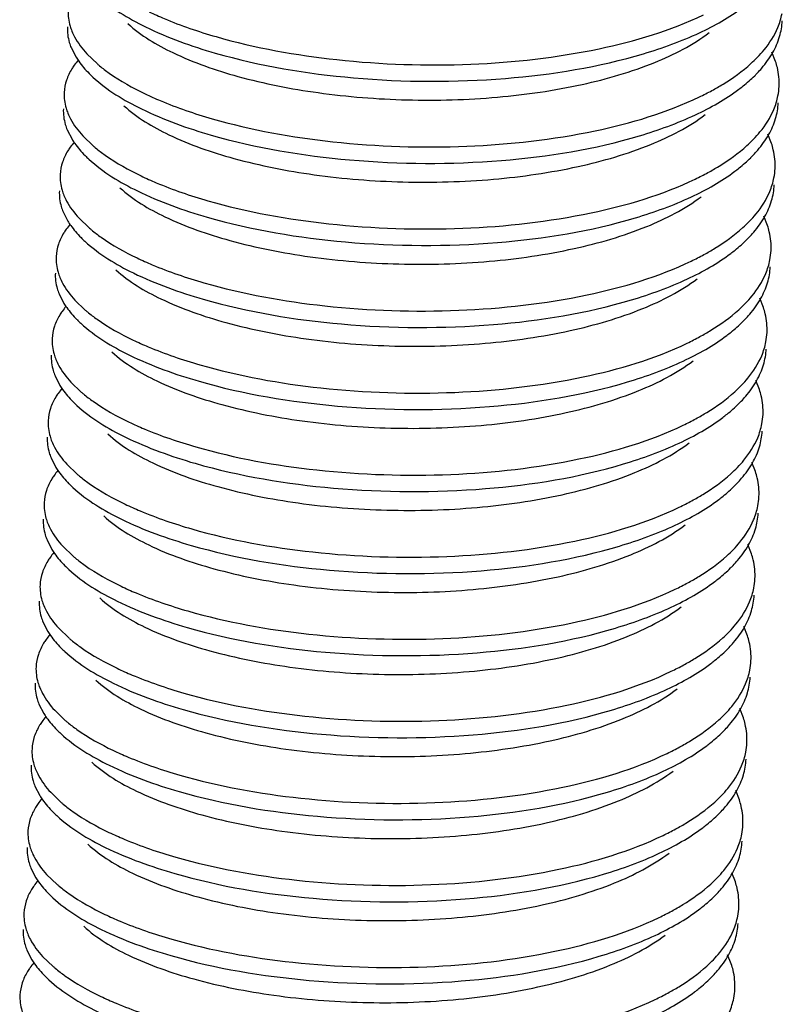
# Model space of a CAD drawing. Header units: millimetres. Extents: x -24622 to 2009, y -1603 to 2074.
# Tile 106 of 256: x -1427.9 to -1423.62, y 1049.51 to 1055.03. Entities that reach past the tile are written whole.
import ezdxf

# ---------------------------------------------------------------- set-up
doc = ezdxf.new("R2010")
doc.units = ezdxf.units.MM

msp = doc.modelspace()

# ---------------------------------------------------------------- linework, layer by layer
at = {"color": 7, "linetype": 'Continuous'}
for p, q in [((-1427.607, 1054.869), (-1427.5796, 1054.8155)), ((-1427.5188, 1054.834), (-1427.4599, 1054.7775)), ((-1423.6593, 1054.7919), (-1423.6799, 1054.8436)), ((-1427.6295, 1054.4093), (-1427.6021, 1054.3559)), ((-1427.5413, 1054.3744), (-1427.4824, 1054.3178)), ((-1423.6818, 1054.3323), (-1423.7025, 1054.3839)), ((-1427.6521, 1053.9497), (-1427.6246, 1053.8963)), ((-1427.5638, 1053.9148), (-1427.5049, 1053.8582)), ((-1423.7044, 1053.8727), (-1423.725, 1053.9243)), ((-1427.6746, 1053.4901), (-1427.6472, 1053.4366)), ((-1427.5864, 1053.4552), (-1427.5275, 1053.3986)), ((-1423.7269, 1053.413), (-1423.7475, 1053.4647)), ((-1427.6971, 1053.0305), (-1427.6697, 1052.977)), ((-1427.6089, 1052.9955), (-1427.55, 1052.9389)), ((-1423.7494, 1052.9534), (-1423.7701, 1053.005)), ((-1427.7197, 1052.5708), (-1427.6923, 1052.5174)), ((-1427.6314, 1052.5359), (-1427.5725, 1052.4793)), ((-1423.772, 1052.4938), (-1423.7926, 1052.5454)), ((-1427.7422, 1052.1112), (-1427.7148, 1052.0577)), ((-1427.654, 1052.0763), (-1427.5951, 1052.0197)), ((-1423.7945, 1052.0341), (-1423.8151, 1052.0858)), ((-1427.7647, 1051.6516), (-1427.7373, 1051.5981)), ((-1427.6765, 1051.6166), (-1427.6176, 1051.5601)), ((-1423.817, 1051.5745), (-1423.8377, 1051.6262)), ((-1427.7873, 1051.1919), (-1427.7599, 1051.1385)), ((-1427.6991, 1051.157), (-1427.6402, 1051.1004)), ((-1423.8396, 1051.1149), (-1423.8602, 1051.1665)), ((-1427.8098, 1050.7323), (-1427.7824, 1050.6789)), ((-1427.7216, 1050.6974), (-1427.6627, 1050.6408)), ((-1423.8621, 1050.6553), (-1423.8828, 1050.7069)), ((-1427.8324, 1050.2727), (-1427.8049, 1050.2192)), ((-1427.7441, 1050.2378), (-1427.6852, 1050.1812)), ((-1423.8847, 1050.1956), (-1423.9053, 1050.2473)), ((-1427.8549, 1049.8131), (-1427.8275, 1049.7596)), ((-1427.7667, 1049.7781), (-1427.7078, 1049.7215)), ((-1423.9072, 1049.736), (-1423.9278, 1049.7876))]:
    msp.add_line(p, q, dxfattribs=at)
for centre, radius, start, end in [((-1427.252, 1054.5312), 0.4139, 139.821, 144.6456), ((-1424.3131, 1055.351), 0.7696, 312.0888, 315.9431), ((-1426.9316, 1055.3942), 0.8121, 229.4182, 230.5251), ((-1427.0216, 1055.2067), 0.6838, 224.8372, 227.3741), ((-1424.2892, 1055.2308), 0.7296, 314.6681, 316.2816), ((-1424.7862, 1056.0499), 1.6165, 295.6486, 298.4696), ((-1424.0087, 1054.6698), 0.3696, 349.088, 357.1835), ((-1424.3356, 1054.8914), 0.7696, 312.0888, 315.9431), ((-1427.2745, 1054.0715), 0.4139, 139.821, 144.6456), ((-1426.9541, 1054.9346), 0.8121, 229.4182, 230.5251), ((-1427.0441, 1054.7471), 0.6838, 224.8372, 227.3741), ((-1424.3118, 1054.7712), 0.7296, 314.6681, 316.2816), ((-1424.0312, 1054.2101), 0.3696, 349.088, 357.1835), ((-1424.8088, 1055.5903), 1.6165, 295.6486, 298.4696), ((-1427.2971, 1053.6119), 0.4139, 139.821, 144.6456), ((-1426.9767, 1054.475), 0.8121, 229.4182, 230.5251), ((-1424.3581, 1054.4317), 0.7696, 312.0888, 315.9431), ((-1427.0667, 1054.2875), 0.6838, 224.8372, 227.3741), ((-1424.3343, 1054.3116), 0.7296, 314.6681, 316.2816), ((-1424.8313, 1055.1307), 1.6165, 295.6486, 298.4696), ((-1424.0538, 1053.7505), 0.3696, 349.088, 357.1835), ((-1427.3196, 1053.1523), 0.4139, 139.821, 144.6456), ((-1424.3807, 1053.9721), 0.7696, 312.0888, 315.9431), ((-1426.9992, 1054.0153), 0.8121, 229.4182, 230.5251), ((-1427.0892, 1053.8278), 0.6838, 224.8372, 227.3741), ((-1424.3568, 1053.8519), 0.7296, 314.6681, 316.2816), ((-1424.8539, 1054.671), 1.6165, 295.6486, 298.4696), ((-1424.0763, 1053.2909), 0.3696, 349.088, 357.1835), ((-1424.4032, 1053.5125), 0.7696, 312.0888, 315.9431), ((-1427.3421, 1052.6926), 0.4139, 139.821, 144.6456), ((-1427.0217, 1053.5557), 0.8121, 229.4182, 230.5251), ((-1427.1117, 1053.3682), 0.6838, 224.8372, 227.3741), ((-1424.3794, 1053.3923), 0.7296, 314.6681, 316.2816), ((-1424.0988, 1052.8312), 0.3696, 349.088, 357.1835), ((-1424.8764, 1054.2114), 1.6165, 295.6486, 298.4696), ((-1427.3647, 1052.233), 0.4139, 139.821, 144.6456), ((-1427.0443, 1053.0961), 0.8121, 229.4182, 230.5251), ((-1424.4258, 1053.0528), 0.7696, 312.0888, 315.9431), ((-1427.1343, 1052.9086), 0.6838, 224.8372, 227.3741), ((-1424.4019, 1052.9327), 0.7296, 314.6681, 316.2816), ((-1424.8989, 1053.7518), 1.6165, 295.6486, 298.4696), ((-1424.1214, 1052.3716), 0.3696, 349.088, 357.1835), ((-1427.3872, 1051.7734), 0.4139, 139.821, 144.6456), ((-1424.4483, 1052.5932), 0.7696, 312.0888, 315.9431), ((-1427.0668, 1052.6364), 0.8121, 229.4182, 230.5251), ((-1427.1568, 1052.449), 0.6838, 224.8372, 227.3741), ((-1424.4245, 1052.4731), 0.7296, 314.6681, 316.2816), ((-1424.9215, 1053.2921), 1.6165, 295.6486, 298.4696), ((-1424.1439, 1051.912), 0.3696, 349.088, 357.1835), ((-1424.4708, 1052.1336), 0.7696, 312.0888, 315.9431), ((-1427.4097, 1051.3138), 0.4139, 139.821, 144.6456), ((-1427.0893, 1052.1768), 0.8121, 229.4182, 230.5251), ((-1427.1793, 1051.9893), 0.6838, 224.8372, 227.3741), ((-1424.447, 1052.0134), 0.7296, 314.6681, 316.2816), ((-1424.1665, 1051.4524), 0.3696, 349.088, 357.1835), ((-1424.944, 1052.8325), 1.6165, 295.6486, 298.4696), ((-1427.4323, 1050.8541), 0.4139, 139.821, 144.6456), ((-1427.1119, 1051.7172), 0.8121, 229.4182, 230.5251), ((-1424.4934, 1051.674), 0.7696, 312.0888, 315.9431), ((-1427.2019, 1051.5297), 0.6838, 224.8372, 227.3741), ((-1424.4695, 1051.5538), 0.7296, 314.6681, 316.2816), ((-1424.9665, 1052.3729), 1.6165, 295.6486, 298.4696), ((-1424.189, 1050.9927), 0.3696, 349.088, 357.1835), ((-1427.4548, 1050.3945), 0.4139, 139.821, 144.6456), ((-1424.5159, 1051.2143), 0.7696, 312.0888, 315.9431), ((-1427.1344, 1051.2576), 0.8121, 229.4182, 230.5251), ((-1427.2244, 1051.0701), 0.6838, 224.8372, 227.3741), ((-1424.4921, 1051.0942), 0.7296, 314.6681, 316.2816), ((-1424.9891, 1051.9133), 1.6165, 295.6486, 298.4696), ((-1424.2115, 1050.5331), 0.3696, 349.088, 357.1835), ((-1424.5384, 1050.7547), 0.7696, 312.0888, 315.9431), ((-1427.4774, 1049.9349), 0.4139, 139.821, 144.6456), ((-1427.157, 1050.7979), 0.8121, 229.4182, 230.5251), ((-1427.247, 1050.6104), 0.6838, 224.8372, 227.3741), ((-1424.5146, 1050.6345), 0.7296, 314.6681, 316.2816), ((-1424.2341, 1050.0735), 0.3696, 349.088, 357.1835), ((-1425.0116, 1051.4536), 1.6165, 295.6486, 298.4696), ((-1427.4999, 1049.4752), 0.4139, 139.821, 144.6456), ((-1427.1795, 1050.3383), 0.8121, 229.4182, 230.5251), ((-1424.561, 1050.2951), 0.7696, 312.0888, 315.9431), ((-1427.2695, 1050.1508), 0.6838, 224.8372, 227.3741), ((-1424.5371, 1050.1749), 0.7296, 314.6681, 316.2816), ((-1425.0342, 1050.994), 1.6165, 295.6486, 298.4696), ((-1424.2566, 1049.6138), 0.3696, 349.088, 357.1835)]:
    msp.add_arc(centre, radius, start, end, dxfattribs=at)
for points, start_tangent, end_tangent in [([(-1427.4621, 1055.1632), (-1427.1904, 1054.9855), (-1426.7995, 1054.8387)], (0.735524, -0.677498), (0.961024, -0.276464)), ([(-1427.6234, 1055.0773), (-1427.6127, 1054.9901), (-1427.6025, 1054.9609)], (-0.048761, -0.99881), (0.37737, -0.926062)), ([(-1427.1696, 1055.0695), (-1427.085, 1055.0316), (-1426.795, 1054.9306)], (0.902338, -0.43103), (0.961024, -0.276464)), ([(-1426.7995, 1054.8387), (-1426.0243, 1054.7), (-1425.1729, 1054.6967), (-1424.399, 1054.8349), (-1424.0861, 1054.952), (-1423.8424, 1055.0954)], (0.961024, -0.276464), (0.798461, 0.602046)), ([(-1426.795, 1054.9306), (-1426.1174, 1054.8016), (-1425.3665, 1054.7765), (-1424.6482, 1054.8628), (-1424.064, 1055.0523)], (0.961024, -0.276464), (0.901202, 0.4334)), ([(-1423.6468, 1054.9818), (-1423.6232, 1055.0594)], (0.385657, 0.922642), (0.18914, 0.98195)), ([(-1423.6366, 1054.9312), (-1423.6215, 1055.0193)], (0.28417, 0.958774), (0.048797, 0.998809)), ([(-1427.6279, 1054.9854), (-1427.6172, 1054.8981), (-1427.607, 1054.869)], (-0.048761, -0.99881), (0.37737, -0.926062)), ([(-1427.6025, 1054.9609), (-1427.5874, 1054.9289), (-1427.5188, 1054.834)], (0.37737, -0.926062), (0.676472, -0.736469)), ([(-1427.2886, 1055.0034), (-1427.0369, 1054.8408), (-1426.6721, 1054.7079), (-1426.2229, 1054.6168), (-1425.7252, 1054.5764), (-1425.2184, 1054.5916), (-1424.7428, 1054.6629), (-1424.3361, 1054.7862), (-1424.0308, 1054.9534)], (0.735477, -0.677549), (0.798212, 0.602377)), ([(-1423.76, 1054.8158), (-1423.724, 1054.8561), (-1423.6468, 1054.9818)], (0.694786, 0.719217), (0.385657, 0.922642)), ([(-1423.6754, 1054.8409), (-1423.6366, 1054.9312)], (0.493567, 0.869708), (0.28417, 0.958774)), ([(-1427.5796, 1054.8155), (-1427.5643, 1054.7926), (-1427.5065, 1054.7246)], (0.526052, -0.850452), (0.704812, -0.709394)), ([(-1423.7619, 1054.7266), (-1423.7366, 1054.7545), (-1423.6754, 1054.8409)], (0.691016, 0.72284), (0.493567, 0.869708)), ([(-1427.5896, 1054.7707), (-1427.6032, 1054.75), (-1427.6329, 1054.6868)], (-0.577811, -0.816171), (-0.31537, -0.948969)), ([(-1427.4478, 1054.7674), (-1427.3938, 1054.7262), (-1427.1921, 1054.6099)], (0.771848, -0.635807), (0.902338, -0.43103)), ([(-1424.0157, 1054.6289), (-1423.9537, 1054.6645), (-1423.7972, 1054.7798)], (0.878776, 0.477234), (0.741573, 0.670872)), ([(-1423.6395, 1054.6516), (-1423.6494, 1054.7568), (-1423.6593, 1054.7919)], (0.048797, 0.998809), (-0.313223, 0.94968)), ([(-1427.6329, 1054.6868), (-1427.6459, 1054.6177)], (-0.31537, -0.948969), (-0.048761, -0.99881)), ([(-1427.4847, 1054.7036), (-1427.2129, 1054.5259), (-1426.822, 1054.379)], (0.735524, -0.677498), (0.961024, -0.276464)), ([(-1423.865, 1054.6358), (-1423.841, 1054.6544), (-1423.7763, 1054.7119)], (0.798461, 0.602046), (0.711096, 0.703095)), ([(-1426.822, 1054.379), (-1426.0468, 1054.2404), (-1425.1955, 1054.237), (-1424.4216, 1054.3753), (-1424.1087, 1054.4924), (-1423.865, 1054.6358)], (0.961024, -0.276464), (0.798461, 0.602046)), ([(-1427.6459, 1054.6177), (-1427.6352, 1054.5304), (-1427.625, 1054.5013)], (-0.048761, -0.99881), (0.37737, -0.926062)), ([(-1427.1921, 1054.6099), (-1427.1075, 1054.572), (-1426.8175, 1054.471)], (0.902338, -0.43103), (0.961024, -0.276464)), ([(-1426.8175, 1054.471), (-1426.1399, 1054.3419), (-1425.389, 1054.3169), (-1424.6707, 1054.4032), (-1424.0865, 1054.5927)], (0.961024, -0.276464), (0.901202, 0.4334)), ([(-1423.6694, 1054.5221), (-1423.6458, 1054.5998)], (0.385657, 0.922642), (0.18914, 0.98195)), ([(-1427.6505, 1054.5258), (-1427.6397, 1054.4385), (-1427.6295, 1054.4093)], (-0.048761, -0.99881), (0.37737, -0.926062)), ([(-1427.3111, 1054.5438), (-1427.0595, 1054.3812), (-1426.6946, 1054.2483), (-1426.2455, 1054.1571), (-1425.7477, 1054.1168), (-1425.2409, 1054.132), (-1424.7653, 1054.2033), (-1424.3587, 1054.3266), (-1424.0533, 1054.4937)], (0.735477, -0.677549), (0.798212, 0.602377)), ([(-1423.7825, 1054.3562), (-1423.7466, 1054.3964), (-1423.6694, 1054.5221)], (0.694786, 0.719217), (0.385657, 0.922642)), ([(-1423.6591, 1054.4716), (-1423.644, 1054.5597)], (0.28417, 0.958774), (0.048797, 0.998809)), ([(-1427.625, 1054.5013), (-1427.61, 1054.4693), (-1427.5413, 1054.3744)], (0.37737, -0.926062), (0.676472, -0.736469)), ([(-1423.698, 1054.3813), (-1423.6591, 1054.4716)], (0.493567, 0.869708), (0.28417, 0.958774)), ([(-1427.6021, 1054.3559), (-1427.5869, 1054.3329), (-1427.529, 1054.2649)], (0.526052, -0.850452), (0.704812, -0.709394)), ([(-1423.7844, 1054.2669), (-1423.7591, 1054.2949), (-1423.698, 1054.3813)], (0.691016, 0.72284), (0.493567, 0.869708)), ([(-1427.6121, 1054.311), (-1427.6257, 1054.2904), (-1427.6554, 1054.2271)], (-0.577811, -0.816171), (-0.31537, -0.948969)), ([(-1427.4704, 1054.3077), (-1427.4163, 1054.2666), (-1427.2147, 1054.1503)], (0.771848, -0.635807), (0.902338, -0.43103)), ([(-1424.0382, 1054.1693), (-1423.9763, 1054.2049), (-1423.8197, 1054.3202)], (0.878776, 0.477234), (0.741573, 0.670872)), ([(-1423.6621, 1054.192), (-1423.6719, 1054.2971), (-1423.6818, 1054.3323)], (0.048797, 0.998809), (-0.313223, 0.94968)), ([(-1427.5072, 1054.2439), (-1427.2355, 1054.0662), (-1426.8446, 1053.9194)], (0.735524, -0.677498), (0.961024, -0.276464)), ([(-1423.8875, 1054.1761), (-1423.8636, 1054.1948), (-1423.7988, 1054.2523)], (0.798461, 0.602046), (0.711096, 0.703095)), ([(-1427.6554, 1054.2271), (-1427.6685, 1054.1581)], (-0.31537, -0.948969), (-0.048761, -0.99881)), ([(-1427.6685, 1054.1581), (-1427.6578, 1054.0708), (-1427.6475, 1054.0416)], (-0.048761, -0.99881), (0.37737, -0.926062)), ([(-1427.2147, 1054.1503), (-1427.1301, 1054.1124), (-1426.8401, 1054.0113)], (0.902338, -0.43103), (0.961024, -0.276464)), ([(-1426.8446, 1053.9194), (-1426.0694, 1053.7807), (-1425.218, 1053.7774), (-1424.4441, 1053.9157), (-1424.1312, 1054.0328), (-1423.8875, 1054.1761)], (0.961024, -0.276464), (0.798461, 0.602046)), ([(-1426.8401, 1054.0113), (-1426.1625, 1053.8823), (-1425.4116, 1053.8572), (-1424.6933, 1053.9436), (-1424.1091, 1054.133)], (0.961024, -0.276464), (0.901202, 0.4334)), ([(-1423.6919, 1054.0625), (-1423.6683, 1054.1402)], (0.385657, 0.922642), (0.18914, 0.98195)), ([(-1427.3336, 1054.0841), (-1427.082, 1053.9216), (-1426.7172, 1053.7886), (-1426.268, 1053.6975), (-1425.7703, 1053.6571), (-1425.2634, 1053.6724), (-1424.7878, 1053.7437), (-1424.3812, 1053.867), (-1424.0758, 1054.0341)], (0.735477, -0.677549), (0.798212, 0.602377)), ([(-1423.6817, 1054.0119), (-1423.6666, 1054.1)], (0.28417, 0.958774), (0.048797, 0.998809)), ([(-1427.673, 1054.0661), (-1427.6623, 1053.9789), (-1427.6521, 1053.9497)], (-0.048761, -0.99881), (0.37737, -0.926062)), ([(-1427.6475, 1054.0416), (-1427.6325, 1054.0097), (-1427.5638, 1053.9148)], (0.37737, -0.926062), (0.676472, -0.736469)), ([(-1423.805, 1053.8965), (-1423.7691, 1053.9368), (-1423.6919, 1054.0625)], (0.694786, 0.719217), (0.385657, 0.922642)), ([(-1423.7205, 1053.9217), (-1423.6817, 1054.0119)], (0.493567, 0.869708), (0.28417, 0.958774)), ([(-1423.807, 1053.8073), (-1423.7817, 1053.8353), (-1423.7205, 1053.9217)], (0.691016, 0.72284), (0.493567, 0.869708)), ([(-1427.6246, 1053.8963), (-1427.6094, 1053.8733), (-1427.5516, 1053.8053)], (0.526052, -0.850452), (0.704812, -0.709394)), ([(-1424.0607, 1053.7096), (-1423.9988, 1053.7453), (-1423.8423, 1053.8606)], (0.878776, 0.477234), (0.741573, 0.670872)), ([(-1423.6846, 1053.7323), (-1423.6944, 1053.8375), (-1423.7044, 1053.8727)], (0.048797, 0.998809), (-0.313223, 0.94968)), ([(-1427.6346, 1053.8514), (-1427.6482, 1053.8307), (-1427.678, 1053.7675)], (-0.577811, -0.816171), (-0.31537, -0.948969)), ([(-1427.4929, 1053.8481), (-1427.4389, 1053.8069), (-1427.2372, 1053.6907)], (0.771848, -0.635807), (0.902338, -0.43103)), ([(-1427.678, 1053.7675), (-1427.691, 1053.6984)], (-0.31537, -0.948969), (-0.048761, -0.99881)), ([(-1427.5298, 1053.7843), (-1427.258, 1053.6066), (-1426.8671, 1053.4598)], (0.735524, -0.677498), (0.961024, -0.276464)), ([(-1423.91, 1053.7165), (-1423.8861, 1053.7351), (-1423.8214, 1053.7927)], (0.798461, 0.602046), (0.711096, 0.703095)), ([(-1427.691, 1053.6984), (-1427.6803, 1053.6112), (-1427.6701, 1053.582)], (-0.048761, -0.99881), (0.37737, -0.926062)), ([(-1427.2372, 1053.6907), (-1427.1526, 1053.6527), (-1426.8626, 1053.5517)], (0.902338, -0.43103), (0.961024, -0.276464)), ([(-1426.8671, 1053.4598), (-1426.0919, 1053.3211), (-1425.2406, 1053.3178), (-1424.4667, 1053.456), (-1424.1537, 1053.5731), (-1423.91, 1053.7165)], (0.961024, -0.276464), (0.798461, 0.602046)), ([(-1426.8626, 1053.5517), (-1426.185, 1053.4227), (-1425.4341, 1053.3976), (-1424.7158, 1053.484), (-1424.1316, 1053.6734)], (0.961024, -0.276464), (0.901202, 0.4334)), ([(-1423.7145, 1053.6029), (-1423.6908, 1053.6805)], (0.385657, 0.922642), (0.18914, 0.98195)), ([(-1423.7042, 1053.5523), (-1423.6891, 1053.6404)], (0.28417, 0.958774), (0.048797, 0.998809)), ([(-1427.6955, 1053.6065), (-1427.6848, 1053.5192), (-1427.6746, 1053.4901)], (-0.048761, -0.99881), (0.37737, -0.926062)), ([(-1427.6701, 1053.582), (-1427.655, 1053.55), (-1427.5864, 1053.4552)], (0.37737, -0.926062), (0.676472, -0.736469)), ([(-1427.3562, 1053.6245), (-1427.1046, 1053.462), (-1426.7397, 1053.329), (-1426.2905, 1053.2379), (-1425.7928, 1053.1975), (-1425.286, 1053.2128), (-1424.8104, 1053.284), (-1424.4037, 1053.4073), (-1424.0984, 1053.5745)], (0.735477, -0.677549), (0.798207, 0.602384)), ([(-1423.8276, 1053.4369), (-1423.7916, 1053.4772), (-1423.7145, 1053.6029)], (0.694786, 0.719217), (0.385657, 0.922642)), ([(-1423.743, 1053.462), (-1423.7042, 1053.5523)], (0.493567, 0.869708), (0.28417, 0.958774)), ([(-1427.6472, 1053.4366), (-1427.6319, 1053.4137), (-1427.5741, 1053.3457)], (0.526052, -0.850452), (0.704812, -0.709394)), ([(-1423.8295, 1053.3477), (-1423.8042, 1053.3756), (-1423.743, 1053.462)], (0.691016, 0.72284), (0.493567, 0.869708)), ([(-1427.6572, 1053.3918), (-1427.6708, 1053.3711), (-1427.7005, 1053.3079)], (-0.577811, -0.816171), (-0.31537, -0.948969)), ([(-1427.5155, 1053.3885), (-1427.4614, 1053.3473), (-1427.2598, 1053.231)], (0.771848, -0.635807), (0.902338, -0.43103)), ([(-1424.0833, 1053.25), (-1424.0213, 1053.2857), (-1423.8648, 1053.4009)], (0.878776, 0.477234), (0.741573, 0.670872)), ([(-1423.7071, 1053.2727), (-1423.717, 1053.3779), (-1423.7269, 1053.413)], (0.048797, 0.998809), (-0.313223, 0.94968)), ([(-1427.7005, 1053.3079), (-1427.7136, 1053.2388)], (-0.31537, -0.948969), (-0.048761, -0.99881)), ([(-1427.5523, 1053.3247), (-1427.2806, 1053.147), (-1426.8896, 1053.0001)], (0.735524, -0.677498), (0.961024, -0.276464)), ([(-1423.9326, 1053.2569), (-1423.9086, 1053.2755), (-1423.8439, 1053.333)], (0.798461, 0.602046), (0.711096, 0.703095)), ([(-1426.8896, 1053.0001), (-1426.1144, 1052.8615), (-1425.2631, 1052.8582), (-1424.4892, 1052.9964), (-1424.1763, 1053.1135), (-1423.9326, 1053.2569)], (0.961024, -0.276464), (0.798461, 0.602046)), ([(-1427.7136, 1053.2388), (-1427.7028, 1053.1515), (-1427.6926, 1053.1224)], (-0.048761, -0.99881), (0.37737, -0.926062)), ([(-1427.2598, 1053.231), (-1427.1751, 1053.1931), (-1426.8851, 1053.0921)], (0.902338, -0.43103), (0.961024, -0.276464)), ([(-1426.8851, 1053.0921), (-1426.2076, 1052.963), (-1425.4567, 1052.938), (-1424.7383, 1053.0243), (-1424.1541, 1053.2138)], (0.961024, -0.276464), (0.901202, 0.4334)), ([(-1423.737, 1053.1433), (-1423.7134, 1053.2209)], (0.385657, 0.922642), (0.18914, 0.98195)), ([(-1427.7181, 1053.1469), (-1427.7073, 1053.0596), (-1427.6971, 1053.0305)], (-0.048761, -0.99881), (0.37737, -0.926062)), ([(-1427.3787, 1053.1649), (-1427.1271, 1053.0023), (-1426.7622, 1052.8694), (-1426.3131, 1052.7783), (-1425.8153, 1052.7379), (-1425.3085, 1052.7531), (-1424.8329, 1052.8244), (-1424.4263, 1052.9477), (-1424.1209, 1053.1148)], (0.735477, -0.677549), (0.798212, 0.602377)), ([(-1423.8501, 1052.9773), (-1423.8142, 1053.0176), (-1423.737, 1053.1433)], (0.694786, 0.719217), (0.385657, 0.922642)), ([(-1423.7267, 1053.0927), (-1423.7116, 1053.1808)], (0.28417, 0.958774), (0.048797, 0.998809)), ([(-1427.6926, 1053.1224), (-1427.6776, 1053.0904), (-1427.6089, 1052.9955)], (0.37737, -0.926062), (0.676472, -0.736469)), ([(-1423.7656, 1053.0024), (-1423.7267, 1053.0927)], (0.493567, 0.869708), (0.28417, 0.958774)), ([(-1427.6697, 1052.977), (-1427.6545, 1052.9541), (-1427.5966, 1052.8861)], (0.526052, -0.850452), (0.704812, -0.709394)), ([(-1423.852, 1052.888), (-1423.8267, 1052.916), (-1423.7656, 1053.0024)], (0.691016, 0.72284), (0.493567, 0.869708)), ([(-1427.6797, 1052.9321), (-1427.6933, 1052.9115), (-1427.723, 1052.8483)], (-0.577811, -0.816171), (-0.31537, -0.948969)), ([(-1427.538, 1052.9289), (-1427.484, 1052.8877), (-1427.2823, 1052.7714)], (0.771848, -0.635807), (0.902338, -0.43103)), ([(-1424.1058, 1052.7904), (-1424.0439, 1052.826), (-1423.8873, 1052.9413)], (0.878776, 0.477234), (0.741573, 0.670872)), ([(-1423.7297, 1052.8131), (-1423.7395, 1052.9183), (-1423.7494, 1052.9534)], (0.048797, 0.998809), (-0.313223, 0.94968)), ([(-1427.5748, 1052.8651), (-1427.3031, 1052.6874), (-1426.9122, 1052.5405)], (0.735524, -0.677498), (0.961024, -0.276464)), ([(-1423.9551, 1052.7973), (-1423.9312, 1052.8159), (-1423.8664, 1052.8734)], (0.798461, 0.602046), (0.711096, 0.703095)), ([(-1427.723, 1052.8483), (-1427.7361, 1052.7792)], (-0.31537, -0.948969), (-0.048761, -0.99881)), ([(-1427.7361, 1052.7792), (-1427.7254, 1052.6919), (-1427.7152, 1052.6628)], (-0.048761, -0.99881), (0.37737, -0.926062)), ([(-1427.2823, 1052.7714), (-1427.1977, 1052.7335), (-1426.9077, 1052.6324)], (0.902338, -0.43103), (0.961024, -0.276464)), ([(-1426.9122, 1052.5405), (-1426.137, 1052.4019), (-1425.2856, 1052.3985), (-1424.5117, 1052.5368), (-1424.1988, 1052.6539), (-1423.9551, 1052.7973)], (0.961024, -0.276464), (0.798461, 0.602046)), ([(-1426.9077, 1052.6324), (-1426.2301, 1052.5034), (-1425.4792, 1052.4783), (-1424.7609, 1052.5647), (-1424.1767, 1052.7542)], (0.961024, -0.276464), (0.901202, 0.4334)), ([(-1423.7595, 1052.6836), (-1423.7359, 1052.7613)], (0.385657, 0.922642), (0.18914, 0.98195)), ([(-1427.4012, 1052.7053), (-1427.1496, 1052.5427), (-1426.7848, 1052.4097), (-1426.3356, 1052.3186), (-1425.8379, 1052.2783), (-1425.3311, 1052.2935), (-1424.8554, 1052.3648), (-1424.4488, 1052.4881), (-1424.1435, 1052.6552)], (0.735477, -0.677549), (0.798212, 0.602377)), ([(-1423.7493, 1052.6331), (-1423.7342, 1052.7212)], (0.28417, 0.958774), (0.048797, 0.998809)), ([(-1427.7406, 1052.6872), (-1427.7299, 1052.6), (-1427.7197, 1052.5708)], (-0.048761, -0.99881), (0.37737, -0.926062)), ([(-1427.7152, 1052.6628), (-1427.7001, 1052.6308), (-1427.6314, 1052.5359)], (0.37737, -0.926062), (0.676472, -0.736469)), ([(-1423.8727, 1052.5177), (-1423.8367, 1052.5579), (-1423.7595, 1052.6836)], (0.694786, 0.719217), (0.385657, 0.922642)), ([(-1423.7881, 1052.5428), (-1423.7493, 1052.6331)], (0.493567, 0.869708), (0.28417, 0.958774)), ([(-1423.8746, 1052.4284), (-1423.8493, 1052.4564), (-1423.7881, 1052.5428)], (0.691016, 0.72284), (0.493567, 0.869708)), ([(-1427.6923, 1052.5174), (-1427.677, 1052.4944), (-1427.6192, 1052.4264)], (0.526052, -0.850452), (0.704812, -0.709394)), ([(-1424.1283, 1052.3307), (-1424.0664, 1052.3664), (-1423.9099, 1052.4817)], (0.878776, 0.477234), (0.741573, 0.670872)), ([(-1423.7522, 1052.3535), (-1423.762, 1052.4586), (-1423.772, 1052.4938)], (0.048797, 0.998809), (-0.313223, 0.94968)), ([(-1427.7022, 1052.4725), (-1427.7159, 1052.4519), (-1427.7456, 1052.3886)], (-0.577811, -0.816171), (-0.31537, -0.948969)), ([(-1427.5605, 1052.4692), (-1427.5065, 1052.428), (-1427.3048, 1052.3118)], (0.771848, -0.635807), (0.902338, -0.43103)), ([(-1427.7456, 1052.3886), (-1427.7586, 1052.3195)], (-0.31537, -0.948969), (-0.048761, -0.99881)), ([(-1427.5974, 1052.4054), (-1427.3256, 1052.2277), (-1426.9347, 1052.0809)], (0.735524, -0.677498), (0.961024, -0.276464)), ([(-1423.9777, 1052.3376), (-1423.9537, 1052.3563), (-1423.889, 1052.4138)], (0.798461, 0.602046), (0.711096, 0.703095)), ([(-1427.7586, 1052.3195), (-1427.7479, 1052.2323), (-1427.7377, 1052.2031)], (-0.048761, -0.99881), (0.37737, -0.926062)), ([(-1427.3048, 1052.3118), (-1427.2202, 1052.2739), (-1426.9302, 1052.1728)], (0.902338, -0.43103), (0.961024, -0.276464)), ([(-1426.9347, 1052.0809), (-1426.1595, 1051.9422), (-1425.3082, 1051.9389), (-1424.5343, 1052.0771), (-1424.2214, 1052.1943), (-1423.9777, 1052.3376)], (0.961024, -0.276464), (0.798461, 0.602046)), ([(-1426.9302, 1052.1728), (-1426.2526, 1052.0438), (-1425.5017, 1052.0187), (-1424.7834, 1052.1051), (-1424.1992, 1052.2945)], (0.961024, -0.276464), (0.901202, 0.4334)), ([(-1423.7821, 1052.224), (-1423.7584, 1052.3016)], (0.385657, 0.922642), (0.18914, 0.98195)), ([(-1423.7718, 1052.1734), (-1423.7567, 1052.2615)], (0.28417, 0.958774), (0.048797, 0.998809)), ([(-1427.7631, 1052.2276), (-1427.7524, 1052.1404), (-1427.7422, 1052.1112)], (-0.048761, -0.99881), (0.37737, -0.926062)), ([(-1427.7377, 1052.2031), (-1427.7227, 1052.1711), (-1427.654, 1052.0763)], (0.37737, -0.926062), (0.676472, -0.736469)), ([(-1427.4238, 1052.2456), (-1427.1722, 1052.0831), (-1426.8073, 1051.9501), (-1426.3582, 1051.859), (-1425.8604, 1051.8186), (-1425.3536, 1051.8339), (-1424.878, 1051.9051), (-1424.4713, 1052.0284), (-1424.166, 1052.1956)], (0.735477, -0.677549), (0.798212, 0.602377)), ([(-1423.8952, 1052.058), (-1423.8593, 1052.0983), (-1423.7821, 1052.224)], (0.694786, 0.719217), (0.385657, 0.922642)), ([(-1423.8107, 1052.0831), (-1423.7718, 1052.1734)], (0.493567, 0.869708), (0.28417, 0.958774)), ([(-1427.7148, 1052.0577), (-1427.6996, 1052.0348), (-1427.6417, 1051.9668)], (0.526052, -0.850452), (0.704812, -0.709394)), ([(-1423.8971, 1051.9688), (-1423.8718, 1051.9968), (-1423.8107, 1052.0831)], (0.691016, 0.72284), (0.493567, 0.869708)), ([(-1427.7248, 1052.0129), (-1427.7384, 1051.9922), (-1427.7681, 1051.929)], (-0.577811, -0.816171), (-0.31537, -0.948969)), ([(-1427.5831, 1052.0096), (-1427.529, 1051.9684), (-1427.3274, 1051.8521)], (0.771848, -0.635807), (0.902338, -0.43103)), ([(-1424.1509, 1051.8711), (-1424.0889, 1051.9068), (-1423.9324, 1052.0221)], (0.878776, 0.477234), (0.741573, 0.670872)), ([(-1423.7747, 1051.8938), (-1423.7846, 1051.999), (-1423.7945, 1052.0341)], (0.048797, 0.998809), (-0.313223, 0.94968)), ([(-1427.7681, 1051.929), (-1427.7812, 1051.8599)], (-0.31537, -0.948969), (-0.048761, -0.99881)), ([(-1427.6199, 1051.9458), (-1427.3482, 1051.7681), (-1426.9572, 1051.6213)], (0.735524, -0.677498), (0.961024, -0.276464)), ([(-1424.0002, 1051.878), (-1423.9763, 1051.8966), (-1423.9115, 1051.9541)], (0.798461, 0.602046), (0.711096, 0.703095)), ([(-1426.9572, 1051.6213), (-1426.1821, 1051.4826), (-1425.3307, 1051.4793), (-1424.5568, 1051.6175), (-1424.2439, 1051.7346), (-1424.0002, 1051.878)], (0.961024, -0.276464), (0.798461, 0.602046)), ([(-1427.7812, 1051.8599), (-1427.7705, 1051.7727), (-1427.7602, 1051.7435)], (-0.048761, -0.99881), (0.37737, -0.926062)), ([(-1427.3274, 1051.8521), (-1427.2427, 1051.8142), (-1426.9527, 1051.7132)], (0.902338, -0.43103), (0.961024, -0.276464)), ([(-1426.9527, 1051.7132), (-1426.2752, 1051.5842), (-1425.5243, 1051.5591), (-1424.806, 1051.6454), (-1424.2218, 1051.8349)], (0.961024, -0.276464), (0.901202, 0.4334)), ([(-1423.8046, 1051.7644), (-1423.781, 1051.842)], (0.385657, 0.922642), (0.18914, 0.98195)), ([(-1427.7857, 1051.768), (-1427.775, 1051.6807), (-1427.7647, 1051.6516)], (-0.048761, -0.99881), (0.37737, -0.926062)), ([(-1427.4463, 1051.786), (-1427.1947, 1051.6234), (-1426.8298, 1051.4905), (-1426.3807, 1051.3994), (-1425.8829, 1051.359), (-1425.3761, 1051.3742), (-1424.9005, 1051.4455), (-1424.4939, 1051.5688), (-1424.1885, 1051.736)], (0.735477, -0.677549), (0.798207, 0.602384)), ([(-1423.9177, 1051.5984), (-1423.8818, 1051.6387), (-1423.8046, 1051.7644)], (0.694786, 0.719217), (0.385657, 0.922642)), ([(-1423.7944, 1051.7138), (-1423.7793, 1051.8019)], (0.28417, 0.958774), (0.048797, 0.998809)), ([(-1427.7602, 1051.7435), (-1427.7452, 1051.7115), (-1427.6765, 1051.6166)], (0.37737, -0.926062), (0.676472, -0.736469)), ([(-1423.8332, 1051.6235), (-1423.7944, 1051.7138)], (0.493567, 0.869708), (0.28417, 0.958774)), ([(-1427.7373, 1051.5981), (-1427.7221, 1051.5752), (-1427.6643, 1051.5072)], (0.526052, -0.850452), (0.704812, -0.709394)), ([(-1423.9197, 1051.5092), (-1423.8944, 1051.5371), (-1423.8332, 1051.6235)], (0.691016, 0.72284), (0.493567, 0.869708)), ([(-1427.7473, 1051.5533), (-1427.7609, 1051.5326), (-1427.7907, 1051.4694)], (-0.577811, -0.816171), (-0.31537, -0.948969)), ([(-1427.6056, 1051.55), (-1427.5516, 1051.5088), (-1427.3499, 1051.3925)], (0.771848, -0.635807), (0.902338, -0.43103)), ([(-1424.1734, 1051.4115), (-1424.1115, 1051.4471), (-1423.955, 1051.5624)], (0.878776, 0.477234), (0.741573, 0.670872)), ([(-1423.7973, 1051.4342), (-1423.8071, 1051.5394), (-1423.817, 1051.5745)], (0.048797, 0.998809), (-0.313223, 0.94968)), ([(-1427.6424, 1051.4862), (-1427.3707, 1051.3085), (-1426.9798, 1051.1616)], (0.735524, -0.677498), (0.961024, -0.276464)), ([(-1424.0227, 1051.4184), (-1423.9988, 1051.437), (-1423.9341, 1051.4945)], (0.798461, 0.602046), (0.711096, 0.703095)), ([(-1427.7907, 1051.4694), (-1427.8037, 1051.4003)], (-0.31537, -0.948969), (-0.048761, -0.99881)), ([(-1427.8037, 1051.4003), (-1427.793, 1051.313), (-1427.7828, 1051.2839)], (-0.048761, -0.99881), (0.37737, -0.926062)), ([(-1427.3499, 1051.3925), (-1427.2653, 1051.3546), (-1426.9753, 1051.2536)], (0.902338, -0.43103), (0.961024, -0.276464)), ([(-1426.9798, 1051.1616), (-1426.2046, 1051.023), (-1425.3532, 1051.0196), (-1424.5793, 1051.1579), (-1424.2664, 1051.275), (-1424.0227, 1051.4184)], (0.961024, -0.276464), (0.798461, 0.602046)), ([(-1426.9753, 1051.2536), (-1426.2977, 1051.1245), (-1425.5468, 1051.0995), (-1424.8285, 1051.1858), (-1424.2443, 1051.3753)], (0.961024, -0.276464), (0.901202, 0.4334)), ([(-1423.8271, 1051.3047), (-1423.8035, 1051.3824)], (0.385657, 0.922642), (0.18914, 0.98195)), ([(-1427.4689, 1051.3264), (-1427.2172, 1051.1638), (-1426.8524, 1051.0309), (-1426.4032, 1050.9397), (-1425.9055, 1050.8994), (-1425.3987, 1050.9146), (-1424.9231, 1050.9859), (-1424.5164, 1051.1092), (-1424.2111, 1051.2763)], (0.735477, -0.677549), (0.798212, 0.602377)), ([(-1423.8169, 1051.2542), (-1423.8018, 1051.3423)], (0.28417, 0.958774), (0.048797, 0.998809)), ([(-1427.8082, 1051.3084), (-1427.7975, 1051.2211), (-1427.7873, 1051.1919)], (-0.048761, -0.99881), (0.37737, -0.926062)), ([(-1427.7828, 1051.2839), (-1427.7677, 1051.2519), (-1427.6991, 1051.157)], (0.37737, -0.926062), (0.676472, -0.736469)), ([(-1423.9403, 1051.1388), (-1423.9043, 1051.179), (-1423.8271, 1051.3047)], (0.694786, 0.719217), (0.385657, 0.922642)), ([(-1423.8557, 1051.1639), (-1423.8169, 1051.2542)], (0.493567, 0.869708), (0.28417, 0.958774)), ([(-1423.9422, 1051.0495), (-1423.9169, 1051.0775), (-1423.8557, 1051.1639)], (0.691016, 0.72284), (0.493567, 0.869708)), ([(-1427.7599, 1051.1385), (-1427.7446, 1051.1155), (-1427.6868, 1051.0475)], (0.526052, -0.850452), (0.704812, -0.709394)), ([(-1424.196, 1050.9519), (-1424.134, 1050.9875), (-1423.9775, 1051.1028)], (0.878776, 0.477234), (0.741573, 0.670872)), ([(-1423.8198, 1050.9746), (-1423.8297, 1051.0797), (-1423.8396, 1051.1149)], (0.048797, 0.998809), (-0.313223, 0.94968)), ([(-1427.7699, 1051.0936), (-1427.7835, 1051.073), (-1427.8132, 1051.0097)], (-0.577811, -0.816171), (-0.31537, -0.948969)), ([(-1427.6281, 1051.0903), (-1427.5741, 1051.0492), (-1427.3724, 1050.9329)], (0.771848, -0.635807), (0.902338, -0.43103)), ([(-1427.8132, 1051.0097), (-1427.8262, 1050.9407)], (-0.31537, -0.948969), (-0.048761, -0.99881)), ([(-1427.665, 1051.0265), (-1427.3932, 1050.8488), (-1427.0023, 1050.702)], (0.735524, -0.677498), (0.961024, -0.276464)), ([(-1424.0453, 1050.9587), (-1424.0213, 1050.9774), (-1423.9566, 1051.0349)], (0.798461, 0.602046), (0.711096, 0.703095)), ([(-1427.8262, 1050.9407), (-1427.8155, 1050.8534), (-1427.8053, 1050.8242)], (-0.048761, -0.99881), (0.37737, -0.926062)), ([(-1427.3724, 1050.9329), (-1427.2878, 1050.895), (-1426.9978, 1050.7939)], (0.902338, -0.43103), (0.961024, -0.276464)), ([(-1427.0023, 1050.702), (-1426.2271, 1050.5633), (-1425.3758, 1050.56), (-1424.6019, 1050.6983), (-1424.289, 1050.8154), (-1424.0453, 1050.9587)], (0.961024, -0.276464), (0.798461, 0.602046)), ([(-1426.9978, 1050.7939), (-1426.3202, 1050.6649), (-1425.5693, 1050.6398), (-1424.851, 1050.7262), (-1424.2668, 1050.9156)], (0.961024, -0.276464), (0.901202, 0.4334)), ([(-1423.8497, 1050.8451), (-1423.8261, 1050.9228)], (0.385657, 0.922642), (0.18914, 0.98195)), ([(-1423.8394, 1050.7945), (-1423.8243, 1050.8826)], (0.28417, 0.958774), (0.048797, 0.998809)), ([(-1427.8308, 1050.8487), (-1427.82, 1050.7615), (-1427.8098, 1050.7323)], (-0.048761, -0.99881), (0.37737, -0.926062)), ([(-1427.8053, 1050.8242), (-1427.7903, 1050.7923), (-1427.7216, 1050.6974)], (0.37737, -0.926062), (0.676472, -0.736469)), ([(-1427.4914, 1050.8667), (-1427.2398, 1050.7042), (-1426.8749, 1050.5712), (-1426.4258, 1050.4801), (-1425.928, 1050.4397), (-1425.4212, 1050.455), (-1424.9456, 1050.5263), (-1424.539, 1050.6496), (-1424.2336, 1050.8167)], (0.735477, -0.677549), (0.798212, 0.602377)), ([(-1423.9628, 1050.6791), (-1423.9269, 1050.7194), (-1423.8497, 1050.8451)], (0.694786, 0.719217), (0.385657, 0.922642)), ([(-1423.8783, 1050.7043), (-1423.8394, 1050.7945)], (0.493567, 0.869708), (0.28417, 0.958774)), ([(-1427.7824, 1050.6789), (-1427.7672, 1050.6559), (-1427.7093, 1050.5879)], (0.526052, -0.850452), (0.704812, -0.709394)), ([(-1423.9647, 1050.5899), (-1423.9394, 1050.6179), (-1423.8783, 1050.7043)], (0.691016, 0.72284), (0.493567, 0.869708)), ([(-1427.7924, 1050.634), (-1427.806, 1050.6133), (-1427.8357, 1050.5501)], (-0.577811, -0.816171), (-0.31537, -0.948969)), ([(-1427.6507, 1050.6307), (-1427.5966, 1050.5895), (-1427.395, 1050.4733)], (0.771848, -0.635807), (0.902338, -0.43103)), ([(-1424.2185, 1050.4922), (-1424.1566, 1050.5279), (-1424, 1050.6432)], (0.878776, 0.477234), (0.741573, 0.670872)), ([(-1423.8424, 1050.5149), (-1423.8522, 1050.6201), (-1423.8621, 1050.6553)], (0.048797, 0.998809), (-0.313223, 0.94968)), ([(-1427.8357, 1050.5501), (-1427.8488, 1050.481)], (-0.31537, -0.948969), (-0.048761, -0.99881)), ([(-1427.6875, 1050.5669), (-1427.4158, 1050.3892), (-1427.0249, 1050.2424)], (0.735524, -0.677498), (0.961024, -0.276464)), ([(-1424.0678, 1050.4991), (-1424.0439, 1050.5177), (-1423.9791, 1050.5753)], (0.798461, 0.602046), (0.711096, 0.703095)), ([(-1427.0249, 1050.2424), (-1426.2497, 1050.1037), (-1425.3983, 1050.1004), (-1424.6244, 1050.2386), (-1424.3115, 1050.3557), (-1424.0678, 1050.4991)], (0.961024, -0.276464), (0.798461, 0.602046)), ([(-1427.8488, 1050.481), (-1427.8381, 1050.3938), (-1427.8278, 1050.3646)], (-0.048761, -0.99881), (0.37737, -0.926062)), ([(-1427.395, 1050.4733), (-1427.3104, 1050.4353), (-1427.0204, 1050.3343)], (0.902338, -0.43103), (0.961024, -0.276464)), ([(-1427.0204, 1050.3343), (-1426.3428, 1050.2053), (-1425.5919, 1050.1802), (-1424.8736, 1050.2666), (-1424.2894, 1050.456)], (0.961024, -0.276464), (0.901202, 0.4334)), ([(-1423.8722, 1050.3855), (-1423.8486, 1050.4631)], (0.385657, 0.922642), (0.18914, 0.98195)), ([(-1427.8533, 1050.3891), (-1427.8426, 1050.3018), (-1427.8324, 1050.2727)], (-0.048761, -0.99881), (0.37737, -0.926062)), ([(-1427.5139, 1050.4071), (-1427.2623, 1050.2446), (-1426.8975, 1050.1116), (-1426.4483, 1050.0205), (-1425.9506, 1049.9801), (-1425.4437, 1049.9954), (-1424.9681, 1050.0666), (-1424.5615, 1050.1899), (-1424.2561, 1050.3571)], (0.735477, -0.677549), (0.798212, 0.602377)), ([(-1423.9853, 1050.2195), (-1423.9494, 1050.2598), (-1423.8722, 1050.3855)], (0.694786, 0.719217), (0.385657, 0.922642)), ([(-1423.862, 1050.3349), (-1423.8469, 1050.423)], (0.28417, 0.958774), (0.048797, 0.998809)), ([(-1427.8278, 1050.3646), (-1427.8128, 1050.3326), (-1427.7441, 1050.2378)], (0.37737, -0.926062), (0.676472, -0.736469)), ([(-1423.9008, 1050.2446), (-1423.862, 1050.3349)], (0.493567, 0.869708), (0.28417, 0.958774)), ([(-1427.8049, 1050.2192), (-1427.7897, 1050.1963), (-1427.7319, 1050.1283)], (0.526052, -0.850452), (0.704812, -0.709394)), ([(-1423.9873, 1050.1303), (-1423.962, 1050.1582), (-1423.9008, 1050.2446)], (0.691016, 0.72284), (0.493567, 0.869708)), ([(-1427.8149, 1050.1744), (-1427.8285, 1050.1537), (-1427.8583, 1050.0905)], (-0.577811, -0.816171), (-0.31537, -0.948969)), ([(-1427.6732, 1050.1711), (-1427.6192, 1050.1299), (-1427.4175, 1050.0136)], (0.771848, -0.635807), (0.902338, -0.43103)), ([(-1424.241, 1050.0326), (-1424.1791, 1050.0683), (-1424.0226, 1050.1835)], (0.878776, 0.477234), (0.741573, 0.670872)), ([(-1423.8649, 1050.0553), (-1423.8747, 1050.1605), (-1423.8847, 1050.1956)], (0.048797, 0.998809), (-0.313223, 0.94968)), ([(-1427.7101, 1050.1073), (-1427.4383, 1049.9296), (-1427.0474, 1049.7827)], (0.735524, -0.677498), (0.961024, -0.276464)), ([(-1424.0903, 1050.0395), (-1424.0664, 1050.0581), (-1424.0017, 1050.1156)], (0.798461, 0.602046), (0.711096, 0.703095)), ([(-1427.8583, 1050.0905), (-1427.8713, 1050.0214)], (-0.31537, -0.948969), (-0.048761, -0.99881)), ([(-1427.8713, 1050.0214), (-1427.8606, 1049.9341), (-1427.8504, 1049.905)], (-0.048761, -0.99881), (0.37737, -0.926062)), ([(-1427.4175, 1050.0136), (-1427.3329, 1049.9757), (-1427.0429, 1049.8747)], (0.902338, -0.43103), (0.961024, -0.276464)), ([(-1427.0474, 1049.7827), (-1426.2722, 1049.6441), (-1425.4209, 1049.6408), (-1424.647, 1049.779), (-1424.334, 1049.8961), (-1424.0903, 1050.0395)], (0.961024, -0.276464), (0.798461, 0.602046)), ([(-1427.0429, 1049.8747), (-1426.3653, 1049.7456), (-1425.6144, 1049.7206), (-1424.8961, 1049.8069), (-1424.3119, 1049.9964)], (0.961024, -0.276464), (0.901202, 0.4334)), ([(-1423.8948, 1049.9259), (-1423.8711, 1050.0035)], (0.385657, 0.922642), (0.18914, 0.98195)), ([(-1427.5365, 1049.9475), (-1427.2849, 1049.7849), (-1426.92, 1049.652), (-1426.4708, 1049.5609), (-1425.9731, 1049.5205), (-1425.4663, 1049.5357), (-1424.9907, 1049.607), (-1424.584, 1049.7303), (-1424.2787, 1049.8974)], (0.735477, -0.677549), (0.798207, 0.602384)), ([(-1423.8845, 1049.8753), (-1423.8694, 1049.9634)], (0.28417, 0.958774), (0.048797, 0.998809)), ([(-1427.8758, 1049.9295), (-1427.8651, 1049.8422), (-1427.8549, 1049.8131)], (-0.048761, -0.99881), (0.37737, -0.926062)), ([(-1427.8504, 1049.905), (-1427.8353, 1049.873), (-1427.7667, 1049.7781)], (0.37737, -0.926062), (0.676472, -0.736469)), ([(-1424.0079, 1049.7599), (-1423.9719, 1049.8002), (-1423.8948, 1049.9259)], (0.694786, 0.719217), (0.385657, 0.922642)), ([(-1423.9233, 1049.785), (-1423.8845, 1049.8753)], (0.493567, 0.869708), (0.28417, 0.958774)), ([(-1424.0098, 1049.6706), (-1423.9845, 1049.6986), (-1423.9233, 1049.785)], (0.691016, 0.72284), (0.493567, 0.869708)), ([(-1427.8275, 1049.7596), (-1427.8122, 1049.7367), (-1427.7544, 1049.6687)], (0.526052, -0.850452), (0.704812, -0.709394)), ([(-1424.2636, 1049.573), (-1424.2016, 1049.6086), (-1424.0451, 1049.7239)], (0.878776, 0.477234), (0.741573, 0.670872)), ([(-1423.8874, 1049.5957), (-1423.8973, 1049.7009), (-1423.9072, 1049.736)], (0.048797, 0.998809), (-0.313223, 0.94968)), ([(-1427.8375, 1049.7147), (-1427.8511, 1049.6941), (-1427.8808, 1049.6309)], (-0.577811, -0.816171), (-0.31537, -0.948969)), ([(-1427.6958, 1049.7115), (-1427.6417, 1049.6703), (-1427.4401, 1049.554)], (0.771848, -0.635807), (0.902338, -0.43103)), ([(-1427.8808, 1049.6309), (-1427.8939, 1049.5618)], (-0.31537, -0.948969), (-0.048761, -0.99881)), ([(-1427.7326, 1049.6477), (-1427.4609, 1049.47), (-1427.0699, 1049.3231)], (0.735524, -0.677498), (0.961024, -0.276464)), ([(-1424.1129, 1049.5799), (-1424.0889, 1049.5985), (-1424.0242, 1049.656)], (0.798461, 0.602046), (0.711096, 0.703095)), ([(-1427.8939, 1049.5618), (-1427.8831, 1049.4745), (-1427.8729, 1049.4454)], (-0.048761, -0.99881), (0.37737, -0.926062)), ([(-1427.4401, 1049.554), (-1427.3554, 1049.5161), (-1427.0654, 1049.415)], (0.902338, -0.43103), (0.961024, -0.276464)), ([(-1427.0699, 1049.3231), (-1426.2948, 1049.1845), (-1425.4434, 1049.1811), (-1424.6695, 1049.3194), (-1424.3566, 1049.4365), (-1424.1129, 1049.5799)], (0.961024, -0.276464), (0.798461, 0.602046)), ([(-1427.0654, 1049.415), (-1426.3879, 1049.286), (-1425.637, 1049.2609), (-1424.9186, 1049.3473), (-1424.3344, 1049.5368)], (0.961024, -0.276464), (0.901202, 0.4334)), ([(-1423.9173, 1049.4662), (-1423.8937, 1049.5439)], (0.385657, 0.922642), (0.18914, 0.98195))]:
    msp.add_spline(points, degree=3, dxfattribs=dict(at, start_tangent=start_tangent, end_tangent=end_tangent))

doc.saveas('drawing.dxf')
